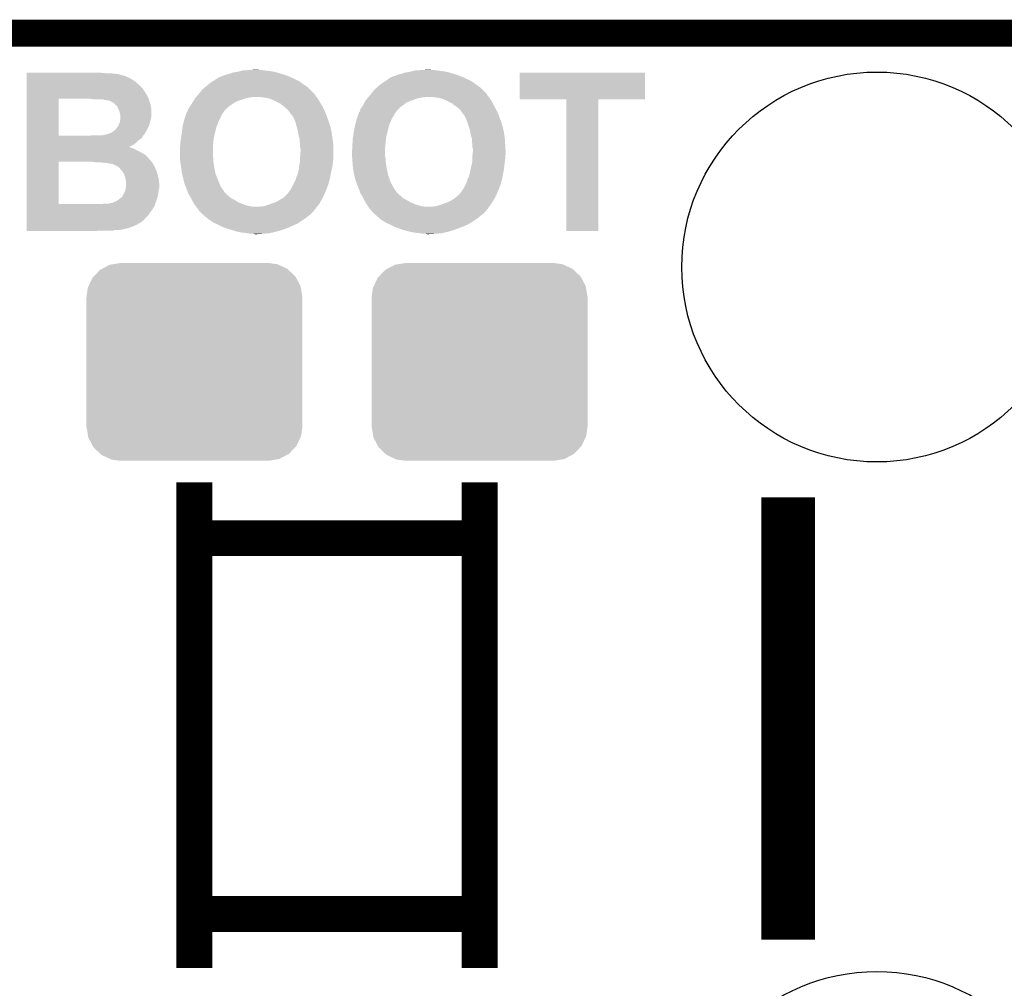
# Model space of a CAD drawing. Extents: x -1.3 to 24.2, y -3.9 to 24.8.
# Tile 16 of 24: x 4.1 to 9.6, y 19.4 to 24.8. Entities that reach past the tile are written whole.
import ezdxf

# ---------------------------------------------------------------- set-up
doc = ezdxf.new("R2010")
doc.units = 0
doc.layers.get('0').update_dxf_attribs({"linetype": 'CONTINUOUS'})
for name, color, linetype in [('ISM_9_CLICK_V100_GKO', 14, 'CONTINUOUS'), ('ISM_9_CLICK_V100_GTO', 12, 'CONTINUOUS'), ('ISM_9_CLICK_V100_GTS', 13, 'CONTINUOUS')]:
    doc.layers.add(name, color=color, linetype=linetype)

# ---------------------------------------------------------------- blocks, each defined once
blk = doc.blocks.new('CUSTOM_73')
for points in [[(-0.459756, 0.551722), (-0.41656, 0.5588), (0.468344, 0.551722), (0.41656, 0.5588)], [(-0.568366, 0.482522), (-0.533322, 0.51948), (0.57028, 0.482522), (0.531304, 0.51948)], [(-0.533322, 0.51948), (-0.52201, 0.525474), (0.531304, 0.51948), (0.524982, 0.525474)], [(-0.52201, 0.525474), (-0.478162, 0.548706), (0.524982, 0.525474), (0.474852, 0.548706)], [(-0.478162, 0.548706), (-0.459756, 0.551722), (0.474852, 0.548706), (0.468344, 0.551722)], [(-0.597974, 0.427362), (-0.576274, 0.474182), (0.599506, 0.427362), (0.5747, 0.474182)], [(-0.576274, 0.474182), (-0.568366, 0.482522), (0.5747, 0.474182), (0.57028, 0.482522)], [(-0.6096, 0.36576), (-0.602522, 0.417544), (0.6096, 0.36576), (0.601116, 0.417544)], [(-0.602522, 0.417544), (-0.597974, 0.427362), (0.601116, 0.417544), (0.599506, 0.427362)], [(-0.6096, -0.36576), (-0.6096, 0.36576), (0.6096, -0.36576), (0.6096, 0.36576)], [(-0.601114, -0.417544), (-0.6096, -0.36576), (0.602522, -0.417544), (0.6096, -0.36576)], [(-0.599506, -0.427362), (-0.601114, -0.417544), (0.597972, -0.427362), (0.602522, -0.417544)], [(-0.574698, -0.474182), (-0.599506, -0.427362), (0.576274, -0.474182), (0.597972, -0.427362)], [(-0.57028, -0.482522), (-0.574698, -0.474182), (0.568364, -0.482522), (0.576274, -0.474182)], [(-0.531302, -0.51948), (-0.57028, -0.482522), (0.533322, -0.51948), (0.568364, -0.482522)], [(-0.524982, -0.525474), (-0.531302, -0.51948), (0.522008, -0.525474), (0.533322, -0.51948)], [(-0.47485, -0.548706), (-0.524982, -0.525474), (0.478162, -0.548706), (0.522008, -0.525474)], [(-0.468344, -0.551722), (-0.47485, -0.548706), (0.459754, -0.551722), (0.478162, -0.548706)], [(-0.41656, -0.5588), (-0.468344, -0.551722), (0.41656, -0.5588), (0.459754, -0.551722)]]:
    blk.add_solid(points)
blk = doc.blocks.new('ROUND_17')
blk.add_circle((0, 0), 1.1011)

msp = doc.modelspace()

# ---------------------------------------------------------------- linework, layer by layer
at = {"layer": 'ISM_9_CLICK_V100_GKO', "const_width": 0.1524}
msp.add_lwpolyline([(1.016, 24.765), (21.844, 24.765)], dxfattribs=at)
at = {"layer": 'ISM_9_CLICK_V100_GTO'}
for points, const_width in [([(5.03682, 19.48434), (5.03682, 22.22754)], 0.2032), ([(6.64718, 19.48434), (6.64718, 22.22754)], 0.2032), ([(8.38962, 19.64436), (8.38962, 22.14372)], 0.3048), ([(5.03682, 21.91258), (6.64718, 21.91258)], 0.2032), ([(5.03682, 19.78914), (6.64718, 19.78914)], 0.2032)]:
    msp.add_lwpolyline(points, dxfattribs=dict(at, const_width=const_width))
for points in [[(4.089422, 24.53894), (4.089424, 24.54148), (4.531358, 24.53894), (4.50596, 24.54148)], [(4.089422, 24.5364), (4.089422, 24.53894), (4.58216, 24.5364), (4.55676, 24.53894)], [(4.089422, 24.53386), (4.089422, 24.5364), (4.605022, 24.53386), (4.58216, 24.5364)], [(4.089422, 24.533858), (4.089422, 24.53386), (4.607564, 24.533858), (4.605022, 24.53386)], [(4.089422, 24.531318), (4.089422, 24.533858), (4.612642, 24.531318), (4.607564, 24.533858)], [(4.089422, 24.52878), (4.089422, 24.531318), (4.6228, 24.52878), (4.612642, 24.531318)], [(4.089422, 24.526238), (4.089422, 24.52878), (4.635502, 24.526238), (4.6228, 24.52878)], [(4.089422, 24.52116), (4.089422, 24.526238), (4.6482, 24.52116), (4.635502, 24.526238)], [(4.089422, 24.51354), (4.089422, 24.52116), (4.66598, 24.51354), (4.6482, 24.52116)], [(5.18287, 24.51862), (5.194304, 24.5237), (5.5753, 24.51862), (5.562604, 24.5237)], [(5.194304, 24.5237), (5.196844, 24.523702), (5.562604, 24.5237), (5.562598, 24.523702)], [(5.196844, 24.523702), (5.201922, 24.52624), (5.562598, 24.523702), (5.556254, 24.52624)], [(5.201922, 24.52624), (5.209548, 24.528782), (5.556254, 24.52624), (5.5499, 24.528782)], [(5.209548, 24.528782), (5.224782, 24.53386), (5.5499, 24.528782), (5.532972, 24.53386)], [(5.224782, 24.53386), (5.237482, 24.536402), (5.532972, 24.53386), (5.524496, 24.536402)], [(5.237482, 24.536402), (5.250182, 24.54148), (5.524496, 24.536402), (5.507568, 24.54148)], [(5.250182, 24.54148), (5.26415, 24.54402), (5.507568, 24.54148), (5.499098, 24.54402)], [(5.26415, 24.54402), (5.27812, 24.54656), (5.499098, 24.54402), (5.487668, 24.54656)], [(5.27812, 24.54656), (5.28828, 24.5491), (5.487668, 24.54656), (5.476238, 24.5491)], [(5.28828, 24.5491), (5.308602, 24.55418), (5.476238, 24.5491), (5.4356, 24.55418)], [(5.308602, 24.55418), (5.3467, 24.55672), (5.4356, 24.55418), (5.41782, 24.55672)], [(5.3467, 24.55672), (5.387338, 24.55926), (5.405122, 24.55672), (5.394962, 24.55926)], [(6.153152, 24.51862), (6.164584, 24.5237), (6.54812, 24.51862), (6.535424, 24.5237)], [(6.164584, 24.5237), (6.169664, 24.523702), (6.535424, 24.5237), (6.535418, 24.523702)], [(6.169664, 24.523702), (6.174742, 24.52624), (6.535418, 24.523702), (6.529074, 24.52624)], [(6.174742, 24.52624), (6.182368, 24.528782), (6.529074, 24.52624), (6.52272, 24.528782)], [(6.182368, 24.528782), (6.197602, 24.53386), (6.52272, 24.528782), (6.505792, 24.53386)], [(6.197602, 24.53386), (6.210302, 24.536402), (6.505792, 24.53386), (6.497316, 24.536402)], [(6.210302, 24.536402), (6.220462, 24.54148), (6.497316, 24.536402), (6.480388, 24.54148)], [(6.220462, 24.54148), (6.2357, 24.54402), (6.480388, 24.54148), (6.471918, 24.54402)], [(6.2357, 24.54402), (6.25094, 24.54656), (6.471918, 24.54402), (6.46049, 24.54656)], [(6.25094, 24.54656), (6.2611, 24.5491), (6.46049, 24.54656), (6.44906, 24.5491)], [(6.2611, 24.5491), (6.27126, 24.55164), (6.44906, 24.5491), (6.4262, 24.55164)], [(6.27126, 24.55164), (6.281422, 24.55418), (6.4262, 24.55164), (6.40842, 24.55418)], [(6.281422, 24.55418), (6.31952, 24.55672), (6.40842, 24.55418), (6.39064, 24.55672)], [(6.31952, 24.55672), (6.357618, 24.55926), (6.377942, 24.55672), (6.367782, 24.55926)], [(6.87324, 24.391644), (6.873262, 24.541456), (7.581876, 24.391644), (7.5819, 24.541456)], [(6.873262, 24.541456), (6.873264, 24.54148), (7.5819, 24.541456), (6.873264, 24.54148)], [(4.08942, 24.45258), (4.089422, 24.475438), (4.74472, 24.45258), (4.72186, 24.475438)], [(4.089422, 24.505918), (4.089422, 24.51354), (4.681222, 24.505918), (4.66598, 24.51354)], [(4.089422, 24.495758), (4.089422, 24.505918), (4.696462, 24.495758), (4.681222, 24.505918)], [(4.089422, 24.493218), (4.089422, 24.495758), (4.699004, 24.493218), (4.696462, 24.495758)], [(4.089422, 24.490678), (4.089422, 24.493218), (4.704078, 24.490678), (4.699004, 24.493218)], [(4.089422, 24.48306), (4.089422, 24.490678), (4.711702, 24.48306), (4.704078, 24.490678)], [(4.089422, 24.475438), (4.089422, 24.48306), (4.72186, 24.475438), (4.711702, 24.48306)], [(5.09778, 24.4602), (5.128262, 24.4856), (5.675812, 24.4602), (5.639522, 24.4856)], [(5.128262, 24.4856), (5.140448, 24.493218), (5.639522, 24.4856), (5.628638, 24.493218)], [(5.140448, 24.493218), (5.14858, 24.4983), (5.628638, 24.493218), (5.618478, 24.4983)], [(5.14858, 24.4983), (5.160008, 24.50592), (5.618478, 24.4983), (5.60324, 24.50592)], [(5.160008, 24.50592), (5.171438, 24.51354), (5.60324, 24.50592), (5.586476, 24.51354)], [(5.171438, 24.51354), (5.18287, 24.51862), (5.586476, 24.51354), (5.5753, 24.51862)], [(6.0706, 24.4602), (6.0833, 24.4729), (6.648632, 24.4602), (6.630486, 24.4729)], [(6.0833, 24.4729), (6.10108, 24.4856), (6.630486, 24.4729), (6.612342, 24.4856)], [(6.10108, 24.4856), (6.113266, 24.493218), (6.612342, 24.4856), (6.601458, 24.493218)], [(6.113266, 24.493218), (6.121398, 24.4983), (6.601458, 24.493218), (6.591298, 24.4983)], [(6.121398, 24.4983), (6.13156, 24.50592), (6.591298, 24.4983), (6.57606, 24.50592)], [(6.13156, 24.50592), (6.141722, 24.51354), (6.57606, 24.50592), (6.559296, 24.51354)], [(6.141722, 24.51354), (6.153152, 24.51862), (6.559296, 24.51354), (6.54812, 24.51862)], [(4.08942, 24.437342), (4.08942, 24.45258), (4.754878, 24.437342), (4.74472, 24.45258)], [(4.08942, 24.419562), (4.08942, 24.437342), (4.765042, 24.419562), (4.754878, 24.437342)], [(4.08942, 24.417016), (4.08942, 24.419562), (4.767582, 24.417016), (4.765042, 24.419562)], [(4.08942, 24.40178), (4.08942, 24.417016), (4.7752, 24.40178), (4.767582, 24.417016)], [(5.046344, 24.40432), (5.053014, 24.411942), (5.726178, 24.40432), (5.72008, 24.411942)], [(5.053014, 24.411942), (5.05968, 24.419558), (5.72008, 24.411942), (5.716272, 24.419558)], [(5.05968, 24.419558), (5.061654, 24.422096), (5.716272, 24.419558), (5.715002, 24.422096)], [(5.061654, 24.422096), (5.077462, 24.44242), (5.715002, 24.422096), (5.69468, 24.44242)], [(5.077462, 24.44242), (5.085082, 24.450042), (5.69468, 24.44242), (5.687058, 24.450042)], [(5.085082, 24.450042), (5.094602, 24.457658), (5.687058, 24.450042), (5.679442, 24.457658)], [(5.094602, 24.457658), (5.09778, 24.4602), (5.679442, 24.457658), (5.675812, 24.4602)], [(6.019164, 24.40432), (6.025834, 24.411942), (6.698998, 24.40432), (6.6929, 24.411942)], [(6.025834, 24.411942), (6.0325, 24.419558), (6.6929, 24.411942), (6.689092, 24.419558)], [(6.0325, 24.419558), (6.034474, 24.422096), (6.689092, 24.419558), (6.687822, 24.422096)], [(6.034474, 24.422096), (6.050282, 24.44242), (6.687822, 24.422096), (6.6675, 24.44242)], [(6.050282, 24.44242), (6.057902, 24.450042), (6.6675, 24.44242), (6.659878, 24.450042)], [(6.057902, 24.450042), (6.067422, 24.457658), (6.659878, 24.450042), (6.652262, 24.457658)], [(6.067422, 24.457658), (6.0706, 24.4602), (6.652262, 24.457658), (6.648632, 24.4602)], [(4.089414, 24.185902), (4.08942, 24.394158), (4.269742, 24.185902), (4.269762, 24.394158)], [(4.08942, 24.39416), (4.08942, 24.40178), (4.77825, 24.39416), (4.7752, 24.40178)], [(4.08942, 24.394158), (4.08942, 24.39416), (4.269762, 24.394158), (4.450082, 24.39416)], [(4.465322, 24.39162), (4.450082, 24.39416), (4.779266, 24.39162), (4.77825, 24.39416)], [(4.518662, 24.391618), (4.465322, 24.39162), (4.779266, 24.391618), (4.779266, 24.39162)], [(4.526274, 24.389082), (4.518662, 24.391618), (4.78028, 24.389082), (4.779266, 24.391618)], [(4.52628, 24.38908), (4.526274, 24.389082), (4.780282, 24.38908), (4.78028, 24.389082)], [(4.556762, 24.383998), (4.52628, 24.38908), (4.781976, 24.383998), (4.780282, 24.38908)], [(4.577078, 24.37384), (4.556762, 24.383998), (4.78536, 24.37384), (4.781976, 24.383998)], [(4.577082, 24.373838), (4.577078, 24.37384), (4.785362, 24.373838), (4.78536, 24.37384)], [(4.584702, 24.368758), (4.577082, 24.373838), (4.786812, 24.368758), (4.785362, 24.373838)], [(4.589788, 24.361138), (4.584702, 24.368758), (4.78899, 24.361138), (4.786812, 24.368758)], [(4.59486, 24.358596), (4.589788, 24.361138), (4.789716, 24.358596), (4.78899, 24.361138)], [(4.596766, 24.356058), (4.59486, 24.358596), (4.79044, 24.356058), (4.789716, 24.358596)], [(4.60248, 24.34844), (4.596766, 24.356058), (4.791394, 24.34844), (4.79044, 24.356058)], [(5.006338, 24.34336), (5.013112, 24.35352), (5.222748, 24.34336), (5.23494, 24.35352)], [(5.013112, 24.35352), (5.0165, 24.3586), (5.23494, 24.35352), (5.24256, 24.3586)], [(5.0165, 24.3586), (5.026024, 24.37384), (5.24256, 24.3586), (5.265422, 24.37384)], [(5.026024, 24.37384), (5.030786, 24.38146), (5.265422, 24.37384), (5.280662, 24.38146)], [(5.030786, 24.38146), (5.03396, 24.38654), (5.280662, 24.38146), (5.2959, 24.38654)], [(5.03396, 24.38654), (5.04031, 24.3967), (5.2959, 24.38654), (5.323842, 24.3967)], [(5.04031, 24.3967), (5.0419, 24.399242), (5.323842, 24.3967), (5.336552, 24.399242)], [(5.0419, 24.399242), (5.04412, 24.40178), (5.336552, 24.399242), (5.349242, 24.40178)], [(5.04412, 24.40178), (5.046344, 24.40432), (5.359402, 24.40178), (5.369562, 24.40432)], [(5.445762, 24.39924), (5.4102, 24.40432), (5.73024, 24.39924), (5.726178, 24.40432)], [(5.463542, 24.39416), (5.445762, 24.39924), (5.733628, 24.39416), (5.73024, 24.39924)], [(5.487922, 24.384002), (5.463542, 24.39416), (5.740398, 24.384002), (5.733628, 24.39416)], [(5.494022, 24.38146), (5.487922, 24.384002), (5.741852, 24.38146), (5.740398, 24.384002)], [(5.506718, 24.37384), (5.494022, 24.38146), (5.746206, 24.37384), (5.741852, 24.38146)], [(5.51942, 24.368758), (5.506718, 24.37384), (5.74911, 24.368758), (5.746206, 24.37384)], [(5.522594, 24.36622), (5.51942, 24.368758), (5.75056, 24.36622), (5.74911, 24.368758)], [(5.53212, 24.3586), (5.522594, 24.36622), (5.755324, 24.3586), (5.75056, 24.36622)], [(5.539742, 24.353518), (5.53212, 24.3586), (5.758498, 24.353518), (5.755324, 24.3586)], [(5.54736, 24.3459), (5.539742, 24.353518), (5.76326, 24.3459), (5.758498, 24.353518)], [(5.979158, 24.34336), (5.98593, 24.35352), (6.195568, 24.34336), (6.20776, 24.35352)], [(5.98593, 24.35352), (5.98932, 24.358602), (6.20776, 24.35352), (6.215382, 24.358602)], [(5.98932, 24.358602), (5.991858, 24.36368), (6.215382, 24.358602), (6.223, 24.36368)], [(5.991858, 24.36368), (5.996942, 24.37384), (6.223, 24.36368), (6.235704, 24.37384)], [(5.996942, 24.37384), (5.999482, 24.378918), (6.235704, 24.37384), (6.24755, 24.378918)], [(5.999482, 24.378918), (6.001388, 24.38146), (6.24755, 24.378918), (6.25348, 24.38146)], [(6.001388, 24.38146), (6.005196, 24.38654), (6.25348, 24.38146), (6.26872, 24.38654)], [(6.005196, 24.38654), (6.012814, 24.3967), (6.26872, 24.38654), (6.296662, 24.3967)], [(6.012814, 24.3967), (6.01472, 24.39924), (6.296662, 24.3967), (6.309362, 24.39924)], [(6.01472, 24.39924), (6.016942, 24.40178), (6.309362, 24.39924), (6.322062, 24.40178)], [(6.016942, 24.40178), (6.019164, 24.40432), (6.332222, 24.40178), (6.342382, 24.40432)], [(6.4008, 24.40178), (6.38048, 24.40432), (6.70103, 24.40178), (6.698998, 24.40432)], [(6.418582, 24.39924), (6.4008, 24.40178), (6.70306, 24.39924), (6.70103, 24.40178)], [(6.436362, 24.39416), (6.418582, 24.39924), (6.706448, 24.39416), (6.70306, 24.39924)], [(6.460742, 24.384002), (6.436362, 24.39416), (6.713218, 24.384002), (6.706448, 24.39416)], [(6.466842, 24.38146), (6.460742, 24.384002), (6.714672, 24.38146), (6.713218, 24.384002)], [(6.479538, 24.37384), (6.466842, 24.38146), (6.719026, 24.37384), (6.714672, 24.38146)], [(6.49224, 24.368756), (6.479538, 24.37384), (6.721932, 24.368756), (6.719026, 24.37384)], [(6.494778, 24.36622), (6.49224, 24.368756), (6.72338, 24.36622), (6.721932, 24.368756)], [(6.502406, 24.358598), (6.494778, 24.36622), (6.727192, 24.358598), (6.72338, 24.36622)], [(6.51256, 24.353518), (6.502406, 24.358598), (6.729732, 24.353518), (6.727192, 24.358598)], [(6.52018, 24.3459), (6.51256, 24.353518), (6.73354, 24.3459), (6.729732, 24.353518)], [(7.137376, 24.39162), (6.87324, 24.391644), (7.581876, 24.39162), (7.581876, 24.391644)], [(7.137378, 24.391596), (7.137376, 24.39162), (7.31774, 24.391596), (7.581876, 24.39162)], [(7.1374, 23.647424), (7.137378, 24.391596), (7.317716, 23.647424), (7.31774, 24.391596)], [(4.60756, 24.33574), (4.60248, 24.34844), (4.79298, 24.33574), (4.791394, 24.34844)], [(4.607562, 24.335738), (4.60756, 24.33574), (4.79298, 24.335738), (4.79298, 24.33574)], [(4.612642, 24.325578), (4.607562, 24.335738), (4.79298, 24.325578), (4.79298, 24.335738)], [(4.61772, 24.305258), (4.612642, 24.325578), (4.79298, 24.305258), (4.79298, 24.325578)], [(4.61772, 24.292558), (4.61772, 24.305258), (4.79298, 24.292558), (4.79298, 24.305258)], [(4.985474, 24.2951), (4.989104, 24.305262), (5.18668, 24.2951), (5.191762, 24.305262)], [(4.989104, 24.305262), (4.99364, 24.317964), (5.191762, 24.305262), (5.20023, 24.317964)], [(4.99364, 24.317964), (4.993664, 24.3205), (5.20023, 24.317964), (5.20192, 24.3205)], [(4.993664, 24.3205), (4.993978, 24.320502), (5.20192, 24.3205), (5.201922, 24.320502)], [(4.993978, 24.320502), (4.996186, 24.320516), (5.201922, 24.320502), (5.201934, 24.320516)], [(4.996186, 24.320516), (4.99872, 24.325584), (5.201934, 24.320516), (5.206998, 24.325584)], [(4.99872, 24.328128), (4.998722, 24.330664), (5.207006, 24.328128), (5.209542, 24.330664)], [(4.99872, 24.325586), (4.99872, 24.328128), (5.207, 24.325586), (5.207006, 24.328128)], [(4.99872, 24.325584), (4.99872, 24.325586), (5.206998, 24.325584), (5.207, 24.325586)], [(4.998722, 24.330664), (5.004814, 24.34082), (5.209542, 24.330664), (5.2197, 24.34082)], [(5.004814, 24.34082), (5.006338, 24.34336), (5.2197, 24.34082), (5.222748, 24.34336)], [(5.547364, 24.345898), (5.54736, 24.3459), (5.76326, 24.345898), (5.76326, 24.3459)], [(5.554982, 24.340818), (5.547364, 24.345898), (5.765518, 24.340818), (5.76326, 24.345898)], [(5.560066, 24.335738), (5.554982, 24.340818), (5.767776, 24.335738), (5.765518, 24.340818)], [(5.565138, 24.333186), (5.560066, 24.335738), (5.768912, 24.333186), (5.767776, 24.335738)], [(5.565146, 24.330652), (5.565138, 24.333186), (5.770038, 24.330652), (5.768912, 24.333186)], [(5.56768, 24.32812), (5.565146, 24.330652), (5.771164, 24.32812), (5.770038, 24.330652)], [(5.571068, 24.32304), (5.56768, 24.32812), (5.77342, 24.32304), (5.771164, 24.32812)], [(5.57784, 24.31288), (5.571068, 24.32304), (5.777484, 24.31288), (5.77342, 24.32304)], [(5.59054, 24.29764), (5.57784, 24.31288), (5.78358, 24.29764), (5.777484, 24.31288)], [(5.590542, 24.297636), (5.59054, 24.29764), (5.783582, 24.297636), (5.78358, 24.29764)], [(5.6007, 24.27986), (5.590542, 24.297636), (5.790046, 24.27986), (5.783582, 24.297636)], [(5.958294, 24.2951), (5.961924, 24.305262), (6.1595, 24.2951), (6.164582, 24.305262)], [(5.961924, 24.305262), (5.96646, 24.317964), (6.164582, 24.305262), (6.17305, 24.317964)], [(5.96646, 24.317964), (5.966484, 24.3205), (6.17305, 24.317964), (6.17474, 24.3205)], [(5.966484, 24.3205), (5.966798, 24.320502), (6.17474, 24.3205), (6.174742, 24.320502)], [(5.966798, 24.320502), (5.969006, 24.320516), (6.174742, 24.320502), (6.174754, 24.320516)], [(5.969006, 24.320516), (5.97154, 24.325584), (6.174754, 24.320516), (6.179818, 24.325584)], [(5.97154, 24.328128), (5.971542, 24.330664), (6.179826, 24.328128), (6.182362, 24.330664)], [(5.97154, 24.325586), (5.97154, 24.328128), (6.17982, 24.325586), (6.179826, 24.328128)], [(5.97154, 24.325584), (5.97154, 24.325586), (6.179818, 24.325584), (6.17982, 24.325586)], [(5.971542, 24.330664), (5.977634, 24.34082), (6.182362, 24.330664), (6.19252, 24.34082)], [(5.977634, 24.34082), (5.979158, 24.34336), (6.19252, 24.34082), (6.195568, 24.34336)], [(6.527802, 24.340818), (6.52018, 24.3459), (6.736364, 24.340818), (6.73354, 24.3459)], [(6.532886, 24.335738), (6.527802, 24.340818), (6.739186, 24.335738), (6.736364, 24.340818)], [(6.537958, 24.333186), (6.532886, 24.335738), (6.740604, 24.333186), (6.739186, 24.335738)], [(6.537966, 24.330652), (6.537958, 24.333186), (6.742012, 24.330652), (6.740604, 24.333186)], [(6.5405, 24.32812), (6.537966, 24.330652), (6.743418, 24.32812), (6.742012, 24.330652)], [(6.543888, 24.32304), (6.5405, 24.32812), (6.74624, 24.32304), (6.743418, 24.32812)], [(6.55066, 24.31288), (6.543888, 24.32304), (6.750304, 24.31288), (6.74624, 24.32304)], [(6.563358, 24.29764), (6.55066, 24.31288), (6.7564, 24.29764), (6.750304, 24.31288)], [(6.56336, 24.297636), (6.563358, 24.29764), (6.756402, 24.297636), (6.7564, 24.29764)], [(6.57098, 24.27986), (6.56336, 24.297636), (6.762866, 24.27986), (6.756402, 24.297636)], [(4.606288, 24.24176), (4.6101, 24.24938), (4.78028, 24.24176), (4.782456, 24.24938)], [(4.6101, 24.24938), (4.615178, 24.262078), (4.782456, 24.24938), (4.786084, 24.262078)], [(4.615178, 24.262078), (4.61772, 24.274778), (4.786084, 24.262078), (4.789714, 24.274778)], [(4.61772, 24.277318), (4.61772, 24.292558), (4.79044, 24.277318), (4.79298, 24.292558)], [(4.61772, 24.274778), (4.61772, 24.277318), (4.789714, 24.274778), (4.79044, 24.277318)], [(4.969826, 24.236682), (4.97078, 24.244302), (5.161282, 24.236682), (5.164546, 24.244302)], [(4.97078, 24.244302), (4.973488, 24.25446), (5.164546, 24.244302), (5.1689, 24.25446)], [(4.973488, 24.25446), (4.977554, 24.269704), (5.1689, 24.25446), (5.17398, 24.269704)], [(4.977554, 24.269704), (4.980938, 24.282398), (5.17398, 24.269704), (5.1816, 24.282398)], [(4.980938, 24.282398), (4.98094, 24.2824), (5.1816, 24.282398), (5.1816, 24.2824)], [(4.98094, 24.2824), (4.985474, 24.2951), (5.1816, 24.2824), (5.18668, 24.2951)], [(5.60451, 24.2697), (5.6007, 24.27986), (5.79374, 24.2697), (5.790046, 24.27986)], [(5.608318, 24.259542), (5.60451, 24.2697), (5.797126, 24.259542), (5.79374, 24.2697)], [(5.61374, 24.23922), (5.608318, 24.259542), (5.803898, 24.23922), (5.797126, 24.259542)], [(5.94217, 24.23668), (5.9436, 24.2443), (6.1341, 24.23668), (6.136276, 24.2443)], [(5.9436, 24.2443), (5.946308, 24.25446), (6.136276, 24.2443), (6.13918, 24.25446)], [(5.946308, 24.25446), (5.950372, 24.2697), (6.13918, 24.25446), (6.1468, 24.2697)], [(5.950372, 24.2697), (5.95376, 24.2824), (6.1468, 24.2697), (6.151878, 24.2824)], [(5.95376, 24.282404), (5.958294, 24.2951), (6.15188, 24.282404), (6.1595, 24.2951)], [(5.95376, 24.2824), (5.95376, 24.282404), (6.151878, 24.2824), (6.15188, 24.282404)], [(6.57479, 24.2697), (6.57098, 24.27986), (6.76656, 24.2697), (6.762866, 24.27986)], [(6.5786, 24.25954), (6.57479, 24.2697), (6.769946, 24.25954), (6.76656, 24.2697)], [(6.585374, 24.23922), (6.5786, 24.25954), (6.776718, 24.23922), (6.769946, 24.25954)], [(4.442458, 24.18588), (4.46532, 24.18842), (4.74726, 24.18588), (4.7498, 24.18842)], [(4.521196, 24.18842), (4.526276, 24.190958), (4.7498, 24.18842), (4.752338, 24.190958)], [(4.526276, 24.190958), (4.533896, 24.19096), (4.752338, 24.190958), (4.752338, 24.19096)], [(4.533896, 24.19096), (4.546598, 24.196038), (4.752338, 24.19096), (4.755724, 24.196038)], [(4.546598, 24.196038), (4.556758, 24.19858), (4.755724, 24.196038), (4.75742, 24.19858)], [(4.556758, 24.19858), (4.563114, 24.201122), (4.75742, 24.19858), (4.759958, 24.201122)], [(4.563114, 24.201122), (4.56946, 24.20366), (4.759958, 24.201122), (4.761226, 24.20366)], [(4.56946, 24.20366), (4.589778, 24.2189), (4.761226, 24.20366), (4.768848, 24.2189)], [(4.589778, 24.2189), (4.592318, 24.22144), (4.768848, 24.2189), (4.770118, 24.22144)], [(4.592318, 24.22144), (4.594858, 24.226514), (4.770118, 24.22144), (4.772654, 24.226514)], [(4.594858, 24.226514), (4.599938, 24.231598), (4.772654, 24.226514), (4.775198, 24.231598)], [(4.599938, 24.231598), (4.605018, 24.239218), (4.775198, 24.231598), (4.779008, 24.239218)], [(4.605018, 24.239218), (4.606288, 24.24176), (4.779008, 24.239218), (4.78028, 24.24176)], [(4.961344, 24.17318), (4.96461, 24.19604), (5.14604, 24.17318), (5.15112, 24.19604)], [(4.96461, 24.19604), (4.9657, 24.20366), (5.15112, 24.19604), (5.153024, 24.20366)], [(4.9657, 24.20366), (4.969826, 24.236682), (5.153024, 24.20366), (5.161282, 24.236682)], [(5.61848, 24.221442), (5.61374, 24.23922), (5.808002, 24.221442), (5.803898, 24.23922)], [(5.62153, 24.2062), (5.61848, 24.221442), (5.81152, 24.2062), (5.808002, 24.221442)], [(5.626102, 24.18334), (5.62153, 24.2062), (5.814786, 24.18334), (5.81152, 24.2062)], [(5.931624, 24.17318), (5.93489, 24.19604), (6.11886, 24.17318), (6.12394, 24.19604)], [(5.93489, 24.19604), (5.93598, 24.20366), (6.12394, 24.19604), (6.125844, 24.20366)], [(5.93598, 24.20366), (5.94217, 24.23668), (6.125844, 24.20366), (6.1341, 24.23668)], [(6.5913, 24.221438), (6.585374, 24.23922), (6.780824, 24.221438), (6.776718, 24.23922)], [(6.59435, 24.2062), (6.5913, 24.221438), (6.78434, 24.2062), (6.780824, 24.221438)], [(6.598922, 24.18334), (6.59435, 24.2062), (6.787606, 24.18334), (6.78434, 24.2062)], [(4.089412, 24.160478), (4.089414, 24.170638), (4.721858, 24.160478), (4.737098, 24.170638)], [(4.089412, 24.14524), (4.089412, 24.160478), (4.70662, 24.14524), (4.721858, 24.160478)], [(4.089412, 24.13254), (4.089412, 24.14524), (4.688838, 24.13254), (4.70662, 24.14524)], [(4.089412, 24.12238), (4.089412, 24.13254), (4.66862, 24.12238), (4.688838, 24.13254)], [(4.089414, 24.18588), (4.089414, 24.185902), (4.442458, 24.18588), (4.269742, 24.185902)], [(4.089414, 24.183338), (4.089414, 24.18588), (4.744718, 24.183338), (4.74726, 24.18588)], [(4.089414, 24.170638), (4.089414, 24.183338), (4.737098, 24.170638), (4.744718, 24.183338)], [(4.95554, 24.122382), (4.95808, 24.135082), (5.14096, 24.122382), (5.14223, 24.135082)], [(4.95808, 24.152862), (4.96062, 24.1681), (5.144008, 24.152862), (5.145532, 24.1681)], [(4.95808, 24.135082), (4.95808, 24.152862), (5.14223, 24.135082), (5.144008, 24.152862)], [(4.96062, 24.1681), (4.961344, 24.17318), (5.145532, 24.1681), (5.14604, 24.17318)], [(5.630334, 24.17064), (5.626102, 24.18334), (5.8166, 24.17064), (5.814786, 24.18334)], [(5.63118, 24.168096), (5.630334, 24.17064), (5.81694, 24.168096), (5.8166, 24.17064)], [(5.63118, 24.150318), (5.63118, 24.168096), (5.81931, 24.150318), (5.81694, 24.168096)], [(5.63372, 24.135078), (5.63118, 24.150318), (5.821342, 24.135078), (5.81931, 24.150318)], [(5.63372, 24.132538), (5.63372, 24.135078), (5.82168, 24.132538), (5.821342, 24.135078)], [(5.63372, 24.122378), (5.63372, 24.132538), (5.82168, 24.122378), (5.82168, 24.132538)], [(5.92836, 24.13508), (5.9309, 24.152862), (6.11505, 24.13508), (6.116828, 24.152862)], [(5.92836, 24.12238), (5.92836, 24.13508), (6.11378, 24.12238), (6.11505, 24.13508)], [(5.9309, 24.1681), (5.931624, 24.17318), (6.118352, 24.1681), (6.11886, 24.17318)], [(5.9309, 24.152862), (5.9309, 24.1681), (6.116828, 24.152862), (6.118352, 24.1681)], [(6.603154, 24.17064), (6.598922, 24.18334), (6.78942, 24.17064), (6.787606, 24.18334)], [(6.604, 24.168096), (6.603154, 24.17064), (6.78959, 24.168096), (6.78942, 24.17064)], [(6.604, 24.150318), (6.604, 24.168096), (6.790776, 24.150318), (6.78959, 24.168096)], [(6.60654, 24.135078), (6.604, 24.150318), (6.791792, 24.135078), (6.790776, 24.150318)], [(6.60654, 24.122378), (6.60654, 24.135078), (6.792638, 24.122378), (6.791792, 24.135078)], [(4.08941, 24.0919), (4.089412, 24.10206), (4.73456, 24.0919), (4.71424, 24.10206)], [(4.08941, 24.079198), (4.08941, 24.0919), (4.757418, 24.079198), (4.73456, 24.0919)], [(4.08941, 24.06142), (4.08941, 24.079198), (4.7752, 24.06142), (4.757418, 24.079198)], [(4.089412, 24.122374), (4.089412, 24.12238), (4.671066, 24.122374), (4.66862, 24.12238)], [(4.089412, 24.11984), (4.089412, 24.122374), (4.673604, 24.11984), (4.671066, 24.122374)], [(4.089412, 24.119838), (4.089412, 24.11984), (4.676144, 24.119838), (4.673604, 24.11984)], [(4.089412, 24.1173), (4.089412, 24.119838), (4.681222, 24.1173), (4.676144, 24.119838)], [(4.089412, 24.11222), (4.089412, 24.1173), (4.696462, 24.11222), (4.681222, 24.1173)], [(4.089412, 24.10206), (4.089412, 24.11222), (4.71424, 24.10206), (4.696462, 24.11222)], [(4.95554, 24.12238), (4.95554, 24.122382), (5.14096, 24.12238), (5.14096, 24.122382)], [(4.95554, 24.069042), (4.95554, 24.12238), (5.14096, 24.069042), (5.14096, 24.12238)], [(5.63626, 24.112218), (5.63372, 24.122378), (5.82168, 24.112218), (5.82168, 24.122378)], [(5.63372, 24.069042), (5.63626, 24.09698), (5.82168, 24.069042), (5.82168, 24.09698)], [(5.63626, 24.09698), (5.63626, 24.112218), (5.82168, 24.09698), (5.82168, 24.112218)], [(5.92582, 24.102062), (5.92836, 24.112222), (6.11378, 24.102062), (6.11378, 24.112222)], [(5.92582, 24.089358), (5.92582, 24.102062), (6.11378, 24.089358), (6.11378, 24.102062)], [(5.92709, 24.069042), (5.92582, 24.089358), (6.11378, 24.069042), (6.11378, 24.089358)], [(5.92836, 24.112222), (5.92836, 24.12238), (6.11378, 24.112222), (6.11378, 24.12238)], [(6.60908, 24.112218), (6.60654, 24.122378), (6.793316, 24.112218), (6.792638, 24.122378)], [(6.60677, 24.071578), (6.607924, 24.084278), (6.79196, 24.071578), (6.7945, 24.084278)], [(6.607924, 24.084278), (6.608848, 24.094442), (6.7945, 24.084278), (6.7945, 24.094442)], [(6.608848, 24.094442), (6.60908, 24.09698), (6.7945, 24.094442), (6.794332, 24.09698)], [(6.60908, 24.09698), (6.60908, 24.112218), (6.794332, 24.09698), (6.793316, 24.112218)], [(4.089404, 23.799822), (4.08941, 24.038558), (4.269742, 23.799822), (4.269762, 24.038558)], [(4.08941, 24.0411), (4.08941, 24.06142), (4.792978, 24.0411), (4.7752, 24.06142)], [(4.08941, 24.03856), (4.08941, 24.0411), (4.79552, 24.03856), (4.792978, 24.0411)], [(4.08941, 24.038558), (4.08941, 24.03856), (4.269762, 24.038558), (4.4577, 24.03856)], [(4.475482, 24.03602), (4.4577, 24.03856), (4.797214, 24.03602), (4.79552, 24.03856)], [(4.518662, 24.03348), (4.505962, 24.03602), (4.798908, 24.03348), (4.797214, 24.03602)], [(4.541514, 24.030942), (4.531362, 24.03348), (4.8006, 24.030942), (4.798908, 24.03348)], [(4.541522, 24.03094), (4.541514, 24.030942), (4.800602, 24.03094), (4.8006, 24.030942)], [(4.549142, 24.030938), (4.541522, 24.03094), (4.800604, 24.030938), (4.800602, 24.03094)], [(4.556764, 24.0284), (4.549142, 24.030938), (4.802126, 24.0284), (4.800604, 24.030938)], [(4.566924, 24.028398), (4.556764, 24.0284), (4.802128, 24.028398), (4.802126, 24.0284)], [(4.572004, 24.02586), (4.566924, 24.028398), (4.80365, 24.02586), (4.802128, 24.028398)], [(4.574544, 24.025858), (4.572004, 24.02586), (4.80365, 24.025858), (4.80365, 24.02586)], [(4.587244, 24.02078), (4.574544, 24.025858), (4.806698, 24.02078), (4.80365, 24.025858)], [(4.591476, 24.01824), (4.587244, 24.02078), (4.80822, 24.01824), (4.806698, 24.02078)], [(4.95554, 24.056342), (4.95554, 24.069042), (5.1435, 24.056342), (5.14096, 24.069042)], [(4.95554, 24.048722), (4.95554, 24.056342), (5.1435, 24.048722), (5.1435, 24.056342)], [(4.95663, 24.041102), (4.95554, 24.048722), (5.1435, 24.041102), (5.1435, 24.048722)], [(4.958806, 24.02586), (4.95663, 24.041102), (5.14604, 24.02586), (5.1435, 24.041102)], [(4.961346, 24.00808), (4.958806, 24.02586), (5.14858, 24.00808), (5.14604, 24.02586)], [(5.62864, 24.018242), (5.633156, 24.03856), (5.8166, 24.018242), (5.81914, 24.03856)], [(5.633156, 24.03856), (5.63372, 24.041098), (5.81914, 24.03856), (5.819502, 24.041098)], [(5.63372, 24.05634), (5.63372, 24.069042), (5.82168, 24.05634), (5.82168, 24.069042)], [(5.63372, 24.041098), (5.63372, 24.05634), (5.819502, 24.041098), (5.82168, 24.05634)], [(5.927884, 24.056342), (5.92709, 24.069042), (6.11632, 24.056342), (6.11378, 24.069042)], [(5.92836, 24.04872), (5.927884, 24.056342), (6.11632, 24.04872), (6.11632, 24.056342)], [(5.928906, 24.041102), (5.92836, 24.04872), (6.11632, 24.041102), (6.11632, 24.04872)], [(5.929994, 24.02586), (5.928906, 24.041102), (6.11886, 24.02586), (6.11632, 24.041102)], [(5.9309, 24.01316), (5.929994, 24.02586), (6.120676, 24.01316), (6.11886, 24.02586)], [(6.60146, 24.01824), (6.605974, 24.03856), (6.78688, 24.01824), (6.78942, 24.03856)], [(6.605974, 24.03856), (6.60654, 24.041098), (6.78942, 24.03856), (6.789782, 24.041098)], [(6.60654, 24.069042), (6.60677, 24.071578), (6.79196, 24.069042), (6.79196, 24.071578)], [(6.60654, 24.05634), (6.60654, 24.069042), (6.79196, 24.05634), (6.79196, 24.069042)], [(6.60654, 24.041098), (6.60654, 24.05634), (6.789782, 24.041098), (6.79196, 24.05634)], [(4.59994, 24.01316), (4.591476, 24.01824), (4.81076, 24.01316), (4.80822, 24.01824)], [(4.6101, 24.008076), (4.59994, 24.01316), (4.813302, 24.008076), (4.81076, 24.01316)], [(4.61391, 24.003), (4.6101, 24.008076), (4.81584, 24.003), (4.813302, 24.008076)], [(4.617722, 23.99792), (4.61391, 24.003), (4.817746, 23.99792), (4.81584, 24.003)], [(4.63042, 23.985214), (4.617722, 23.99792), (4.82251, 23.985214), (4.817746, 23.99792)], [(4.630424, 23.98268), (4.63042, 23.985214), (4.82346, 23.98268), (4.82251, 23.985214)], [(4.630424, 23.982672), (4.630424, 23.98268), (4.823464, 23.982672), (4.82346, 23.98268)], [(4.63804, 23.97252), (4.630424, 23.982672), (4.826848, 23.97252), (4.823464, 23.982672)], [(4.64312, 23.959818), (4.63804, 23.97252), (4.83108, 23.959818), (4.826848, 23.97252)], [(4.9657, 23.9776), (4.961346, 24.00808), (5.154678, 23.9776), (5.14858, 24.00808)], [(4.967458, 23.969982), (4.9657, 23.9776), (5.1562, 23.969982), (5.154678, 23.9776)], [(4.97332, 23.94458), (4.967458, 23.969982), (5.166362, 23.94458), (5.1562, 23.969982)], [(5.613398, 23.95474), (5.61993, 23.96998), (5.803668, 23.95474), (5.80644, 23.96998)], [(5.61993, 23.96998), (5.621018, 23.972518), (5.80644, 23.96998), (5.807004, 23.972518)], [(5.621018, 23.972518), (5.625534, 23.99284), (5.807004, 23.972518), (5.81152, 23.99284)], [(5.625534, 23.99284), (5.6261, 23.99538), (5.81152, 23.99284), (5.812026, 23.99538)], [(5.6261, 23.99538), (5.62864, 24.018238), (5.812026, 23.99538), (5.816598, 24.018238)], [(5.62864, 24.018238), (5.62864, 24.018242), (5.816598, 24.018238), (5.8166, 24.018242)], [(5.931626, 24.00808), (5.9309, 24.01316), (6.1214, 24.00808), (6.120676, 24.01316)], [(5.93598, 23.9776), (5.931626, 24.00808), (6.127498, 23.9776), (6.1214, 24.00808)], [(5.93774, 23.969982), (5.93598, 23.9776), (6.12902, 23.969982), (6.127498, 23.9776)], [(5.943602, 23.94458), (5.93774, 23.969982), (6.137488, 23.94458), (6.12902, 23.969982)], [(6.58622, 23.954738), (6.590574, 23.96998), (6.776488, 23.954738), (6.77926, 23.96998)], [(6.590574, 23.96998), (6.5913, 23.97252), (6.77926, 23.96998), (6.779824, 23.97252)], [(6.5913, 23.97252), (6.595814, 23.99284), (6.779824, 23.97252), (6.78434, 23.99284)], [(6.595814, 23.99284), (6.60146, 24.01824), (6.78434, 23.99284), (6.78688, 24.01824)], [(4.64947, 23.93442), (4.64312, 23.959818), (4.83616, 23.93442), (4.83108, 23.959818)], [(4.65074, 23.929338), (4.64947, 23.93442), (4.836624, 23.929338), (4.83616, 23.93442)], [(4.65074, 23.906482), (4.65074, 23.929338), (4.8387, 23.906482), (4.836624, 23.929338)], [(4.976496, 23.93188), (4.97332, 23.94458), (5.17144, 23.93188), (5.166362, 23.94458)], [(4.98094, 23.914102), (4.976496, 23.93188), (5.17906, 23.914102), (5.17144, 23.93188)], [(4.988054, 23.89632), (4.98094, 23.914102), (5.18668, 23.89632), (5.17906, 23.914102)], [(5.582918, 23.886162), (5.596888, 23.9141), (5.78358, 23.886162), (5.79374, 23.9141)], [(5.596888, 23.9141), (5.60832, 23.93696), (5.79374, 23.9141), (5.799974, 23.93696)], [(5.60832, 23.93696), (5.60977, 23.94204), (5.799974, 23.93696), (5.80136, 23.94204)], [(5.60977, 23.94204), (5.613398, 23.95474), (5.80136, 23.94204), (5.803668, 23.95474)], [(5.947836, 23.93188), (5.943602, 23.94458), (6.14172, 23.93188), (6.137488, 23.94458)], [(5.95376, 23.9141), (5.947836, 23.93188), (6.14934, 23.9141), (6.14172, 23.93188)], [(5.95376, 23.914098), (5.95376, 23.9141), (6.149342, 23.914098), (6.14934, 23.9141)], [(5.96392, 23.8887), (5.95376, 23.914098), (6.163856, 23.8887), (6.149342, 23.914098)], [(6.555738, 23.886162), (6.569708, 23.9141), (6.7564, 23.886162), (6.76656, 23.9141)], [(6.569708, 23.9141), (6.57352, 23.92172), (6.76656, 23.9141), (6.768638, 23.92172)], [(6.57352, 23.92172), (6.5786, 23.93696), (6.768638, 23.92172), (6.772794, 23.93696)], [(6.5786, 23.93696), (6.580776, 23.94204), (6.772794, 23.93696), (6.77418, 23.94204)], [(6.580776, 23.94204), (6.58622, 23.954738), (6.77418, 23.94204), (6.776488, 23.954738)], [(4.63296, 23.8506), (4.638038, 23.858216), (4.83108, 23.8506), (4.832168, 23.858216)], [(4.638038, 23.858216), (4.642102, 23.86838), (4.832168, 23.858216), (4.83362, 23.86838)], [(4.642102, 23.86838), (4.648198, 23.883618), (4.83362, 23.86838), (4.836158, 23.883618)], [(4.648198, 23.88362), (4.650316, 23.896318), (4.83616, 23.88362), (4.8387, 23.896318)], [(4.648198, 23.883618), (4.648198, 23.88362), (4.836158, 23.883618), (4.83616, 23.88362)], [(4.650316, 23.896318), (4.65074, 23.898858), (4.8387, 23.896318), (4.8387, 23.898858)], [(4.65074, 23.898858), (4.65074, 23.906482), (4.8387, 23.898858), (4.8387, 23.906482)], [(4.9911, 23.8887), (4.988054, 23.89632), (5.192124, 23.8887), (5.18668, 23.89632)], [(4.994796, 23.87854), (4.9911, 23.8887), (5.19938, 23.87854), (5.192124, 23.8887)], [(5.000336, 23.8633), (4.994796, 23.87854), (5.20954, 23.8633), (5.19938, 23.87854)], [(5.00126, 23.860758), (5.000336, 23.8633), (5.212082, 23.860758), (5.20954, 23.8633)], [(5.007608, 23.850602), (5.00126, 23.860758), (5.222238, 23.850602), (5.212082, 23.860758)], [(5.539736, 23.835358), (5.56006, 23.85568), (5.760718, 23.835358), (5.77088, 23.85568)], [(5.56006, 23.85568), (5.567674, 23.863292), (5.77088, 23.85568), (5.77405, 23.863292)], [(5.567674, 23.863292), (5.56768, 23.865834), (5.77405, 23.863292), (5.77511, 23.865834)], [(5.56768, 23.865834), (5.572758, 23.87092), (5.77511, 23.865834), (5.777228, 23.87092)], [(5.572758, 23.87092), (5.5753, 23.875996), (5.777228, 23.87092), (5.779344, 23.875996)], [(5.5753, 23.875996), (5.582918, 23.88616), (5.779344, 23.875996), (5.783578, 23.88616)], [(5.582918, 23.88616), (5.582918, 23.886162), (5.783578, 23.88616), (5.78358, 23.886162)], [(5.967614, 23.878544), (5.96392, 23.8887), (6.169658, 23.878544), (6.163856, 23.8887)], [(5.973156, 23.8633), (5.967614, 23.878544), (6.18236, 23.8633), (6.169658, 23.878544)], [(5.97408, 23.860758), (5.973156, 23.8633), (6.184902, 23.860758), (6.18236, 23.8633)], [(5.980428, 23.850602), (5.97408, 23.860758), (6.195058, 23.850602), (6.184902, 23.860758)], [(6.52526, 23.84806), (6.53288, 23.85568), (6.739888, 23.84806), (6.7437, 23.85568)], [(6.53288, 23.85568), (6.540494, 23.863292), (6.7437, 23.85568), (6.74687, 23.863292)], [(6.540494, 23.863292), (6.5405, 23.865834), (6.74687, 23.863292), (6.74793, 23.865834)], [(6.5405, 23.865834), (6.545578, 23.87092), (6.74793, 23.865834), (6.750048, 23.87092)], [(6.545578, 23.87092), (6.54812, 23.875996), (6.750048, 23.87092), (6.752164, 23.875996)], [(6.54812, 23.875996), (6.555738, 23.88616), (6.752164, 23.875996), (6.756398, 23.88616)], [(6.555738, 23.88616), (6.555738, 23.886162), (6.756398, 23.88616), (6.7564, 23.886162)], [(4.089402, 23.7871), (4.089404, 23.7998), (4.810756, 23.7871), (4.81499, 23.7998)], [(4.089404, 23.7998), (4.089404, 23.799822), (4.508498, 23.7998), (4.269742, 23.799822)], [(4.508498, 23.7998), (4.53136, 23.80234), (4.81499, 23.7998), (4.815838, 23.80234)], [(4.554216, 23.80234), (4.559296, 23.804878), (4.815838, 23.80234), (4.816684, 23.804878)], [(4.559296, 23.804878), (4.566916, 23.80488), (4.816684, 23.804878), (4.816684, 23.80488)], [(4.566916, 23.80488), (4.582162, 23.80996), (4.816684, 23.80488), (4.81838, 23.80996)], [(4.582162, 23.80996), (4.59486, 23.81504), (4.81838, 23.80996), (4.820284, 23.81504)], [(4.59486, 23.81504), (4.615176, 23.830278), (4.820284, 23.81504), (4.825998, 23.830278)], [(4.615176, 23.830278), (4.625338, 23.8379), (4.825998, 23.830278), (4.827904, 23.8379)], [(4.625338, 23.8379), (4.630416, 23.842978), (4.827904, 23.8379), (4.829172, 23.842978)], [(4.630416, 23.842978), (4.63296, 23.8506), (4.829172, 23.842978), (4.83108, 23.8506)], [(5.010784, 23.84552), (5.007608, 23.850602), (5.22986, 23.84552), (5.222238, 23.850602)], [(5.01396, 23.840438), (5.010784, 23.84552), (5.234944, 23.840438), (5.22986, 23.84552)], [(5.01523, 23.837902), (5.01396, 23.840438), (5.23748, 23.837902), (5.234944, 23.840438)], [(5.01904, 23.830282), (5.01523, 23.837902), (5.247636, 23.830282), (5.23748, 23.837902)], [(5.02158, 23.8252), (5.01904, 23.830282), (5.26034, 23.8252), (5.247636, 23.830282)], [(5.02412, 23.82012), (5.02158, 23.8252), (5.26796, 23.82012), (5.26034, 23.8252)], [(5.029926, 23.809962), (5.02412, 23.82012), (5.283196, 23.809962), (5.26796, 23.82012)], [(5.034282, 23.802338), (5.029926, 23.809962), (5.303018, 23.802338), (5.283196, 23.809962)], [(5.037668, 23.79726), (5.034282, 23.802338), (5.31622, 23.79726), (5.303018, 23.802338)], [(5.041054, 23.79218), (5.037668, 23.79726), (5.33146, 23.79218), (5.31622, 23.79726)], [(5.45084, 23.79472), (5.471806, 23.802344), (5.73684, 23.79472), (5.74294, 23.802344)], [(5.471806, 23.802344), (5.47878, 23.80488), (5.74294, 23.802344), (5.744322, 23.80488)], [(5.47878, 23.80488), (5.494018, 23.80996), (5.744322, 23.80488), (5.747094, 23.80996)], [(5.494018, 23.80996), (5.50926, 23.81758), (5.747094, 23.80996), (5.75125, 23.81758)], [(5.50926, 23.81758), (5.52196, 23.8252), (5.75125, 23.81758), (5.755408, 23.8252)], [(5.52196, 23.8252), (5.530848, 23.83028), (5.755408, 23.8252), (5.75818, 23.83028)], [(5.530848, 23.83028), (5.539736, 23.835358), (5.75818, 23.83028), (5.760718, 23.835358)], [(5.983604, 23.84552), (5.980428, 23.850602), (6.20268, 23.84552), (6.195058, 23.850602)], [(5.98678, 23.840438), (5.983604, 23.84552), (6.207764, 23.840438), (6.20268, 23.84552)], [(5.98805, 23.837902), (5.98678, 23.840438), (6.2103, 23.837902), (6.207764, 23.840438)], [(5.99186, 23.830282), (5.98805, 23.837902), (6.22046, 23.830282), (6.2103, 23.837902)], [(5.9944, 23.8252), (5.99186, 23.830282), (6.23062, 23.8252), (6.22046, 23.830282)], [(5.99694, 23.82012), (5.9944, 23.8252), (6.239086, 23.82012), (6.23062, 23.8252)], [(6.002748, 23.80996), (5.99694, 23.82012), (6.256018, 23.80996), (6.239086, 23.82012)], [(6.007102, 23.802338), (6.002748, 23.80996), (6.274312, 23.802338), (6.256018, 23.80996)], [(6.010488, 23.79726), (6.007102, 23.802338), (6.286498, 23.79726), (6.274312, 23.802338)], [(6.017262, 23.7871), (6.010488, 23.79726), (6.322058, 23.7871), (6.286498, 23.79726)], [(6.42366, 23.79472), (6.444614, 23.80234), (6.707886, 23.79472), (6.71322, 23.80234)], [(6.444614, 23.80234), (6.4516, 23.80488), (6.71322, 23.80234), (6.714836, 23.80488)], [(6.4516, 23.80488), (6.466838, 23.80996), (6.714836, 23.80488), (6.718068, 23.80996)], [(6.466838, 23.80996), (6.48208, 23.81758), (6.718068, 23.80996), (6.722916, 23.81758)], [(6.48208, 23.81758), (6.494782, 23.8252), (6.722916, 23.81758), (6.727764, 23.8252)], [(6.494782, 23.8252), (6.5024, 23.83028), (6.727764, 23.8252), (6.730998, 23.83028)], [(6.5024, 23.83028), (6.51002, 23.83536), (6.730998, 23.83028), (6.733538, 23.83536)], [(6.51002, 23.83536), (6.52526, 23.84806), (6.733538, 23.83536), (6.739888, 23.84806)], [(4.089402, 23.78456), (4.089402, 23.7871), (4.80822, 23.78456), (4.810756, 23.7871)], [(4.089402, 23.776938), (4.089402, 23.78456), (4.80314, 23.776938), (4.80822, 23.78456)], [(4.089402, 23.766782), (4.089402, 23.776938), (4.79806, 23.766782), (4.80314, 23.776938)], [(4.089402, 23.75408), (4.089402, 23.766782), (4.7879, 23.75408), (4.79806, 23.766782)], [(4.089402, 23.738838), (4.089402, 23.75408), (4.777738, 23.738838), (4.7879, 23.75408)], [(5.04444, 23.7871), (5.041054, 23.79218), (5.349238, 23.7871), (5.33146, 23.79218)], [(5.046472, 23.78456), (5.04444, 23.7871), (5.36956, 23.78456), (5.349238, 23.7871)], [(5.0546, 23.7744), (5.046472, 23.78456), (5.720586, 23.7744), (5.728712, 23.78456)], [(5.06222, 23.76424), (5.0546, 23.7744), (5.712458, 23.76424), (5.720586, 23.7744)], [(5.0673, 23.75662), (5.06222, 23.76424), (5.706362, 23.75662), (5.712458, 23.76424)], [(5.07238, 23.75154), (5.0673, 23.75662), (5.7023, 23.75154), (5.706362, 23.75662)], [(5.08381, 23.74138), (5.07238, 23.75154), (5.692138, 23.74138), (5.7023, 23.75154)], [(5.407656, 23.78456), (5.415278, 23.787098), (5.728712, 23.78456), (5.730744, 23.787098)], [(5.415278, 23.787098), (5.425438, 23.7871), (5.730744, 23.787098), (5.730744, 23.7871)], [(5.425438, 23.7871), (5.45084, 23.79472), (5.730744, 23.7871), (5.73684, 23.79472)], [(6.018786, 23.78456), (6.017262, 23.7871), (6.34238, 23.78456), (6.322058, 23.7871)], [(6.023356, 23.77694), (6.018786, 23.78456), (6.69544, 23.77694), (6.700774, 23.78456)], [(6.024878, 23.774402), (6.023356, 23.77694), (6.693408, 23.774402), (6.69544, 23.77694)], [(6.035038, 23.764242), (6.024878, 23.774402), (6.685278, 23.764242), (6.693408, 23.774402)], [(6.04012, 23.75662), (6.035038, 23.764242), (6.679178, 23.75662), (6.685278, 23.764242)], [(6.0452, 23.75154), (6.04012, 23.75662), (6.675114, 23.75154), (6.679178, 23.75662)], [(6.04522, 23.751524), (6.0452, 23.75154), (6.672574, 23.751524), (6.675114, 23.75154)], [(6.050914, 23.746462), (6.04522, 23.751524), (6.670036, 23.746462), (6.672574, 23.751524)], [(6.056632, 23.74138), (6.050914, 23.746462), (6.66242, 23.74138), (6.670036, 23.746462)], [(6.377938, 23.78456), (6.388098, 23.7871), (6.700774, 23.78456), (6.702552, 23.7871)], [(6.398258, 23.7871), (6.42366, 23.79472), (6.702552, 23.7871), (6.707886, 23.79472)], [(4.0894, 23.708358), (4.089402, 23.72614), (4.749798, 23.708358), (4.76504, 23.72614)], [(4.0894, 23.695658), (4.0894, 23.708358), (4.732018, 23.695658), (4.749798, 23.708358)], [(4.0894, 23.69312), (4.0894, 23.695658), (4.729476, 23.69312), (4.732018, 23.695658)], [(4.0894, 23.690578), (4.0894, 23.69312), (4.721858, 23.690578), (4.729476, 23.69312)], [(4.0894, 23.68296), (4.0894, 23.690578), (4.711702, 23.68296), (4.721858, 23.690578)], [(4.089402, 23.72614), (4.089402, 23.738838), (4.76504, 23.72614), (4.777738, 23.738838)], [(5.092384, 23.73376), (5.08381, 23.74138), (5.68198, 23.73376), (5.692138, 23.74138)], [(5.09524, 23.73122), (5.092384, 23.73376), (5.678804, 23.73122), (5.68198, 23.73376)], [(5.104766, 23.7236), (5.09524, 23.73122), (5.66928, 23.7236), (5.678804, 23.73122)], [(5.12064, 23.7109), (5.104766, 23.7236), (5.65023, 23.7109), (5.66928, 23.7236)], [(5.132072, 23.70328), (5.12064, 23.7109), (5.6388, 23.70328), (5.65023, 23.7109)], [(5.143498, 23.695662), (5.132072, 23.70328), (5.628134, 23.695662), (5.6388, 23.70328)], [(5.154678, 23.69058), (5.143498, 23.695662), (5.621022, 23.69058), (5.628134, 23.695662)], [(5.17144, 23.68296), (5.154678, 23.69058), (5.603876, 23.68296), (5.621022, 23.69058)], [(6.065206, 23.733758), (6.056632, 23.74138), (6.65226, 23.733758), (6.66242, 23.74138)], [(6.076634, 23.7236), (6.065206, 23.733758), (6.6421, 23.7236), (6.65226, 23.733758)], [(6.090918, 23.710902), (6.076634, 23.7236), (6.623052, 23.710902), (6.6421, 23.7236)], [(6.103622, 23.70328), (6.090918, 23.710902), (6.61162, 23.70328), (6.623052, 23.710902)], [(6.11632, 23.69566), (6.103622, 23.70328), (6.599426, 23.69566), (6.61162, 23.70328)], [(6.127492, 23.690582), (6.11632, 23.69566), (6.5913, 23.690582), (6.599426, 23.69566)], [(6.14426, 23.68296), (6.127492, 23.690582), (6.576058, 23.68296), (6.5913, 23.690582)], [(4.0894, 23.67788), (4.0894, 23.68296), (4.699, 23.67788), (4.711702, 23.68296)], [(4.0894, 23.67026), (4.0894, 23.67788), (4.68122, 23.67026), (4.699, 23.67788)], [(4.0894, 23.66264), (4.0894, 23.67026), (4.658358, 23.66264), (4.68122, 23.67026)], [(4.0894, 23.65756), (4.0894, 23.66264), (4.6355, 23.65756), (4.658358, 23.66264)], [(4.0894, 23.65248), (4.0894, 23.65756), (4.610098, 23.65248), (4.6355, 23.65756)], [(4.0894, 23.64994), (4.0894, 23.65248), (4.577078, 23.64994), (4.587238, 23.65248)], [(4.0894, 23.647424), (4.0894, 23.64994), (4.47821, 23.647424), (4.49834, 23.64994)], [(4.478018, 23.6474), (4.0894, 23.647424), (4.478018, 23.6474), (4.47821, 23.647424)], [(5.19684, 23.67026), (5.17144, 23.68296), (5.5753, 23.67026), (5.603876, 23.68296)], [(5.224776, 23.6601), (5.19684, 23.67026), (5.549902, 23.6601), (5.5753, 23.67026)], [(5.22478, 23.660098), (5.224776, 23.6601), (5.549894, 23.660098), (5.549902, 23.6601)], [(5.25864, 23.649942), (5.22478, 23.660098), (5.51942, 23.649942), (5.549894, 23.660098)], [(5.275582, 23.64486), (5.25864, 23.649942), (5.50079, 23.64486), (5.51942, 23.649942)], [(5.287012, 23.64232), (5.275582, 23.64486), (5.49148, 23.64232), (5.50079, 23.64486)], [(5.29844, 23.63978), (5.287012, 23.64232), (5.480472, 23.63978), (5.49148, 23.64232)], [(5.3213, 23.63724), (5.29844, 23.63978), (5.469464, 23.63724), (5.480472, 23.63978)], [(5.33908, 23.6347), (5.3213, 23.63724), (5.458458, 23.6347), (5.469464, 23.63724)], [(5.35686, 23.63216), (5.33908, 23.6347), (5.42544, 23.63216), (5.458458, 23.6347)], [(5.379718, 23.62962), (5.369558, 23.63216), (5.389882, 23.62962), (5.42544, 23.63216)], [(6.14934, 23.68042), (6.14426, 23.68296), (6.57098, 23.68042), (6.576058, 23.68296)], [(6.16966, 23.67026), (6.14934, 23.68042), (6.54812, 23.67026), (6.57098, 23.68042)], [(6.1976, 23.6601), (6.16966, 23.67026), (6.520176, 23.6601), (6.54812, 23.67026)], [(6.22046, 23.65248), (6.1976, 23.6601), (6.49922, 23.65248), (6.520176, 23.6601)], [(6.229766, 23.649942), (6.22046, 23.65248), (6.49224, 23.649942), (6.49922, 23.65248)], [(6.2484, 23.64486), (6.229766, 23.649942), (6.47361, 23.64486), (6.49224, 23.649942)], [(6.259832, 23.64232), (6.2484, 23.64486), (6.4643, 23.64232), (6.47361, 23.64486)], [(6.271262, 23.63978), (6.259832, 23.64232), (6.453292, 23.63978), (6.4643, 23.64232)], [(6.3119, 23.6347), (6.271262, 23.63978), (6.431278, 23.6347), (6.453292, 23.63978)], [(6.32968, 23.63216), (6.3119, 23.6347), (6.39826, 23.63216), (6.431278, 23.6347)], [(6.352538, 23.62962), (6.342378, 23.63216), (6.360162, 23.62962), (6.39826, 23.63216)], [(7.317716, 23.6474), (7.1374, 23.647424), (7.317716, 23.6474), (7.317716, 23.647424)]]:
    msp.add_solid(points, dxfattribs=at)

# ---------------------------------------------------------------- block references
at = {"layer": 'ISM_9_CLICK_V100_GTS'}
for name, p in [('ROUND_17', (8.89, 23.4442)), ('CUSTOM_73', (5.03682, 22.90826)), ('CUSTOM_73', (6.64718, 22.90826)), ('ROUND_17', (8.89, 18.3642))]:
    msp.add_blockref(name, p, dxfattribs=at)

doc.saveas('drawing.dxf')
